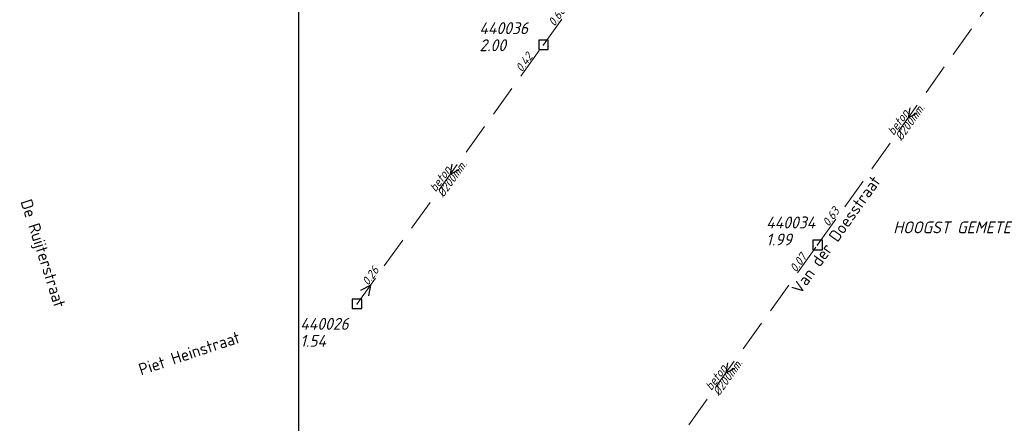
# Model space of a CAD drawing. Header units: metres. Extents: x 152202 to 157341, y 461610 to 468701.
# Tile 159 of 238: x 155549 to 155705, y 464083 to 464147. Entities that reach past the tile are written whole.
import ezdxf
from ezdxf.enums import TextEntityAlignment as Align

# ---------------------------------------------------------------- set-up
doc = ezdxf.new("R2010")
doc.units = ezdxf.units.M
doc.header["$PDMODE"] = 64
doc.header["$PDSIZE"] = 1.5
doc.linetypes.add('RI-HWA', pattern=[7.4, 5, -2.4])
doc.layers.get('0').update_dxf_attribs({"linetype": 'CONTINUOUS'})
doc.layers.get('DEFPOINTS').update_dxf_attribs({"linetype": 'CONTINUOUS'})
for name, color, linetype, lineweight in [('B-OI-RI-HWA-BOB-T18', 150, 'CONTINUOUS', 18), ('B-OI-RI-HWA-MATERIAAL-T18', 150, 'CONTINUOUS', 18), ('B-OI-RI-HWA-PUTDEKSELHOOGTE-T25', 150, 'CONTINUOUS', 25), ('B-OI-RI-HWA-PUTNUMMER-T25', 150, 'CONTINUOUS', 25), ('B-OI-RI-HWA_DIAMETER-T18', 150, 'CONTINUOUS', 18), ('B-OI-RI-HWA_RIOOLPUT-S', 150, 'CONTINUOUS', 25), ('B-OI-RI-HWA_TRANSPORTLEIDING-G', 150, 'RI-HWA', 18), ('B-OI-RI-STROOMRICHTING-S', 252, 'CONTINUOUS', 25), ('B-RO-OG-TOPOGRAFIE-T18', 2, 'CONTINUOUS', 18), ('N-OI-WH-T25', 2, 'CONTINUOUS', 25)]:
    doc.layers.add(name, color=color, linetype=linetype, lineweight=lineweight)
doc.styles.add('NLCS-ISO-M200-T18', font='NLCS-ISO.ttf', dxfattribs={"height": 360})
doc.styles.add('NLCS-ISO-M500-T18_CURSIEF', font='NLCS-ISO.ttf', dxfattribs={"oblique": 15, "height": 0.9})
doc.styles.add('NLCS-ISO-M750-T18_CURSIEF', font='NLCS-ISO.ttf', dxfattribs={"oblique": 15, "height": 1.35})
doc.styles.add('NLCS-ISO-M750-T25_CURSIEF', font='NLCS-ISO.ttf', dxfattribs={"oblique": 15, "height": 1.875})

# ---------------------------------------------------------------- blocks, each defined once
blk = doc.blocks.new('ACMAP_ANN_TEMPLATE_hwa-diam')
at = {"style": 'NLCS-ISO-M750-T18_CURSIEF', "oblique": 15}
blk.add_attdef('hwa-diam', (-3.7, -1.3), '', height=1.35, dxfattribs=at)
blk = doc.blocks.new('ACMAP_ANN_TEMPLATE_hwa-materiaal')
at = {"style": 'NLCS-ISO-M750-T18_CURSIEF', "oblique": 15}
blk.add_attdef('hwa-mat', (-3.7, 0.2), '', height=1.35, dxfattribs=at)
blk = doc.blocks.new('ACMAP_ANN_TEMPLATE_hwa-nap-l')
at = {"style": 'NLCS-ISO-M750-T18_CURSIEF', "oblique": 15}
blk.add_attdef('hwa-nap-l', (3.3, 0.2), '', height=1.35, dxfattribs=at)
blk = doc.blocks.new('ACMAP_ANN_TEMPLATE_hwa-nap-r')
at = {"style": 'NLCS-ISO-M750-T18_CURSIEF', "oblique": 15}
blk.add_attdef('hwa-nap-r', (-5.6, 0.2), '', height=1.35, dxfattribs=at)
blk = doc.blocks.new('ACMAP_ANN_TEMPLATE_hwa-puth')
at = {"color": 0, "linetype": 'ByBlock', "style": 'NLCS-ISO-M750-T25_CURSIEF', "oblique": 15}
blk.add_attdef('hwa-puth', (-9, -6.8), '', height=1.88, dxfattribs=at)
blk = doc.blocks.new('ACMAP_ANN_TEMPLATE_hwa-putnr')
at = {"color": 0, "linetype": 'ByBlock', "style": 'NLCS-ISO-M750-T25_CURSIEF', "oblique": 15}
blk.add_attdef('hwa-putnr', (-9, -4.1), '', height=1.88, dxfattribs=at)

msp = doc.modelspace()

# ---------------------------------------------------------------- linework, layer by layer
at = {"layer": 'B-OI-RI-HWA_RIOOLPUT-S'}
for p in [(155632.17, 464142.97), (155675.61, 464111.28), (155602.63, 464101.95)]:
    msp.add_point(p, dxfattribs=at)
at = {"layer": 'B-OI-RI-HWA_TRANSPORTLEIDING-G'}
for p, q in [((155632.17, 464142.97), (155660.22, 464182.5)), ((155675.61, 464111.28), (155704.31, 464151.56)), ((155602.63, 464101.95), (155632.17, 464142.97)), ((155646.57, 464070.76), (155675.61, 464111.28))]:
    msp.add_line(p, q, dxfattribs=at)
at = {"layer": 'B-OI-RI-STROOMRICHTING-S'}
for points in [[(155690.21, 464133.01), (155689.96, 464131.42), (155691.38, 464132.17)], [(155617.66, 464124.05), (155617.4, 464122.46), (155618.83, 464123.21)], [(155603.22, 464104.13), (155604.77, 464104.92), (155604.47, 464103.2)], [(155661.34, 464092.61), (155661.09, 464091.02), (155662.51, 464091.77)]]:
    msp.add_lwpolyline(points, dxfattribs=at)
at = {"layer": 'DEFPOINTS', "flags": 128}
msp.add_lwpolyline([(155896.539, 464243.151), (155892.109, 464242.853), (155743.351, 464242.853), (155593.351, 464242.853), (155593.351, 464056.478), (155593.351, 464041.049), (155593.351, 464024.83), (155896.539, 464024.83)], close=True, dxfattribs=at)

# ---------------------------------------------------------------- block references
at = {"layer": 'B-OI-RI-HWA-BOB-T18'}
ref = msp.add_blockref('ACMAP_ANN_TEMPLATE_hwa-nap-l', (155632.17, 464142.97), dxfattribs=dict(at, rotation=54.64095870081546))
ref.add_attrib('hwa-nap-l', '0.68', (155633.917, 464145.777), dxfattribs={"layer": '0', "color": 0, "linetype": 'ByBlock', "height": 1.35, "rotation": 54.64096, "style": 'NLCS-ISO-M750-T18_CURSIEF', "oblique": 15})
ref = msp.add_blockref('ACMAP_ANN_TEMPLATE_hwa-nap-r', (155632.17, 464142.97), dxfattribs=dict(at, rotation=54.2409616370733))
ref.add_attrib('hwa-nap-r', '0.42', (155628.735, 464138.543), dxfattribs={"layer": '0', "color": 0, "linetype": 'ByBlock', "height": 1.35, "rotation": 54.24096, "style": 'NLCS-ISO-M750-T18_CURSIEF', "oblique": 15})
ref = msp.add_blockref('ACMAP_ANN_TEMPLATE_hwa-nap-l', (155675.61, 464111.28), dxfattribs=dict(at, rotation=54.52965609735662))
ref.add_attrib('hwa-nap-l', '0.63', (155677.362, 464114.084), dxfattribs={"layer": '0', "color": 0, "linetype": 'ByBlock', "height": 1.35, "rotation": 54.52966, "style": 'NLCS-ISO-M750-T18_CURSIEF', "oblique": 15})
ref = msp.add_blockref('ACMAP_ANN_TEMPLATE_hwa-nap-r', (155675.61, 464111.28), dxfattribs=dict(at, rotation=54.37146991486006))
ref.add_attrib('hwa-nap-r', '0.07', (155672.185, 464106.845), dxfattribs={"layer": '0', "color": 0, "linetype": 'ByBlock', "height": 1.35, "rotation": 54.37147, "style": 'NLCS-ISO-M750-T18_CURSIEF', "oblique": 15})
ref = msp.add_blockref('ACMAP_ANN_TEMPLATE_hwa-nap-l', (155602.63, 464101.95), dxfattribs=dict(at, rotation=54.2409616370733))
ref.add_attrib('hwa-nap-l', '0.26', (155604.396, 464104.745), dxfattribs={"layer": '0', "color": 0, "linetype": 'ByBlock', "height": 1.35, "rotation": 54.24096, "style": 'NLCS-ISO-M750-T18_CURSIEF', "oblique": 15})
at = {"layer": 'B-OI-RI-HWA-MATERIAAL-T18'}
ref = msp.add_blockref('ACMAP_ANN_TEMPLATE_hwa-materiaal', (155689.96, 464131.42), dxfattribs=dict(at, rotation=54.52965609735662))
ref.add_attrib('hwa-mat', 'beton', (155687.65, 464128.523), dxfattribs={"layer": '0', "color": 0, "linetype": 'ByBlock', "height": 1.35, "rotation": 54.52966, "style": 'NLCS-ISO-M750-T18_CURSIEF', "oblique": 15})
ref = msp.add_blockref('ACMAP_ANN_TEMPLATE_hwa-materiaal', (155617.4, 464122.46), dxfattribs=dict(at, rotation=54.2409616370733))
ref.add_attrib('hwa-mat', 'beton', (155615.076, 464119.574), dxfattribs={"layer": '0', "color": 0, "linetype": 'ByBlock', "height": 1.35, "rotation": 54.24096, "style": 'NLCS-ISO-M750-T18_CURSIEF', "oblique": 15})
ref = msp.add_blockref('ACMAP_ANN_TEMPLATE_hwa-materiaal', (155661.09, 464091.02), dxfattribs=dict(at, rotation=54.37146991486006))
ref.add_attrib('hwa-mat', 'beton', (155658.772, 464088.129), dxfattribs={"layer": '0', "color": 0, "linetype": 'ByBlock', "height": 1.35, "rotation": 54.37147, "style": 'NLCS-ISO-M750-T18_CURSIEF', "oblique": 15})
at = {"layer": 'B-OI-RI-HWA-PUTDEKSELHOOGTE-T25'}
for p, values in [((155631.02, 464148.756), {'hwa-puth': '2.00'}), ((155676.461, 464117.997), {'hwa-puth': '1.99'}), ((155602.63, 464101.95), {'hwa-puth': '1.54'})]:
    msp.add_blockref('ACMAP_ANN_TEMPLATE_hwa-puth', p, dxfattribs=at).add_auto_attribs(values)
at = {"layer": 'B-OI-RI-HWA-PUTNUMMER-T25'}
for p, values in [((155631.02, 464148.756), {'hwa-putnr': '440036'}), ((155676.461, 464117.997), {'hwa-putnr': '440034'}), ((155602.63, 464101.95), {'hwa-putnr': '440026'})]:
    msp.add_blockref('ACMAP_ANN_TEMPLATE_hwa-putnr', p, dxfattribs=at).add_auto_attribs(values)
at = {"layer": 'B-OI-RI-HWA_DIAMETER-T18'}
ref = msp.add_blockref('ACMAP_ANN_TEMPLATE_hwa-diam', (155689.96, 464131.42), dxfattribs=dict(at, rotation=54.52965609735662))
ref.add_attrib('hwa-diam', '%%c200mm.', (155688.872, 464127.652), dxfattribs={"layer": '0', "color": 0, "linetype": 'ByBlock', "height": 1.35, "rotation": 54.52966, "style": 'NLCS-ISO-M750-T18_CURSIEF', "oblique": 15})
ref = msp.add_blockref('ACMAP_ANN_TEMPLATE_hwa-diam', (155617.4, 464122.46), dxfattribs=dict(at, rotation=54.2409616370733))
ref.add_attrib('hwa-diam', '%%c200mm.', (155616.293, 464118.698), dxfattribs={"layer": '0', "color": 0, "linetype": 'ByBlock', "height": 1.35, "rotation": 54.24096, "style": 'NLCS-ISO-M750-T18_CURSIEF', "oblique": 15})
ref = msp.add_blockref('ACMAP_ANN_TEMPLATE_hwa-diam', (155661.09, 464091.02), dxfattribs=dict(at, rotation=54.37146991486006))
ref.add_attrib('hwa-diam', '%%c200mm.', (155659.991, 464087.255), dxfattribs={"layer": '0', "color": 0, "linetype": 'ByBlock', "height": 1.35, "rotation": 54.37147, "style": 'NLCS-ISO-M750-T18_CURSIEF', "oblique": 15})

# ---------------------------------------------------------------- texts
at = {"layer": 'B-RO-OG-TOPOGRAFIE-T18', "style": 'NLCS-ISO-M200-T18'}
for s, rotation, p in [('Van der Doesstraat', 54.6, (155678.535, 464112.893)), ('De Ruijterstraat', 287.8, (155552.622, 464109.871)), ('Piet Heinstraat', 18.4, (155576.056, 464094.132))]:
    msp.add_text(s, height=1.875, rotation=rotation, dxfattribs=at).set_placement(p, align=Align.MIDDLE)
at = {"layer": 'N-OI-WH-T25', "style": 'NLCS-ISO-M500-T18_CURSIEF', "oblique": 15}
msp.add_text('HOOGST GEMETEN GRONDWATERSTAND ca. +1.30', height=1.875, dxfattribs=at).set_placement((155714.817, 464112.563), align=Align.BOTTOM_CENTER)

doc.saveas('drawing.dxf')
